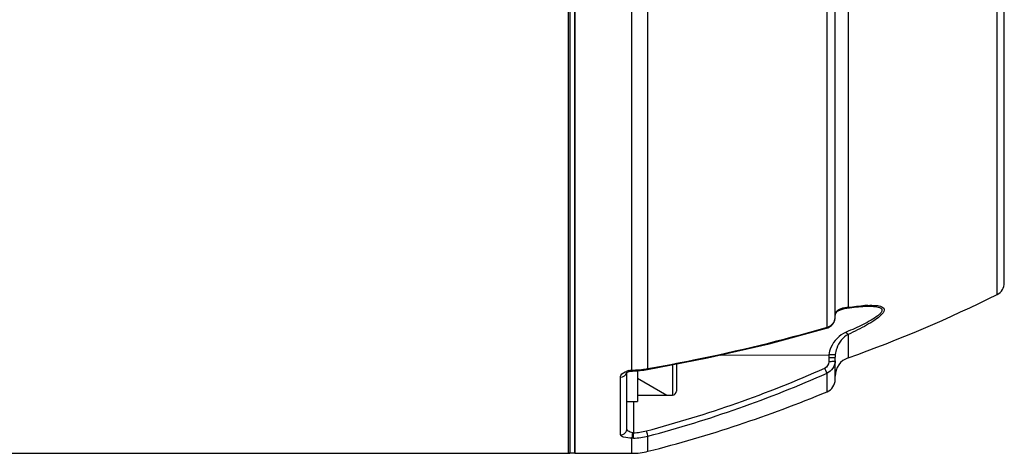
# Model space of a CAD drawing. Header units: millimetres. Extents: x 0 to 9512, y 0 to 6728.
# Tile 25 of 119: x 2038 to 2190, y 5225 to 5291. Entities that reach past the tile are written whole.
import ezdxf

# ---------------------------------------------------------------- set-up
doc = ezdxf.new("R2010")
doc.units = ezdxf.units.MM
doc.header["$LTSCALE"] = 523.16
for name, color, linetype in [('304102000126DXF_CONTINUOUS_LINE', 7, 'CONTINUOUS'), ('304102000128DXF_CONTINUOUS_LINE', 7, 'CONTINUOUS'), ('304106000107DXF_CONTINUOUS_LINE', 7, 'CONTINUOUS'), ('501023000046DXF_CONTINUOUS_LINE', 7, 'CONTINUOUS'), ('504021000002DXF_CONTINUOUS_LINE', 7, 'CONTINUOUS')]:
    doc.layers.add(name, color=color, linetype=linetype)

msp = doc.modelspace()

# ---------------------------------------------------------------- linework, layer by layer
at = {"layer": '304102000126DXF_CONTINUOUS_LINE', "color": 7, "linetype": 'Continuous'}
for p, q in [((2122.824, 5404.615), (2122.824, 5224.616)), ((1968.701, 5224.615), (2122.824, 5224.615))]:
    msp.add_line(p, q, dxfattribs=at)
at = {"layer": '304102000128DXF_CONTINUOUS_LINE', "color": 7, "linetype": 'Continuous'}
for p, q in [((2123.624, 5404.615), (2123.624, 5224.615)), ((2189.624, 5250.846), (2189.624, 5378.385)), ((2163.624, 5245.432), (2163.624, 5343.538)), ((2168.647, 5247.232), (2168.653, 5247.233)), ((2163.626, 5245.857), (2163.636, 5245.935)), ((2163.635, 5245.931), (2163.73, 5246.188)), ((2163.625, 5239.508), (2163.624, 5239.414)), ((2163.624, 5235.945), (2163.624, 5239.414)), ((2131.575, 5237.004), (2131.569, 5236.995)), ((2131.624, 5228.429), (2131.624, 5237.04)), ((2132.454, 5237.273), (2132.613, 5237.28)), ((2123.624, 5224.615), (2132.389, 5224.615))]:
    msp.add_line(p, q, dxfattribs=at)
at = {"layer": '304102000128DXF_CONTINUOUS_LINE', "color": 9, "linetype": 'Continuous'}
for p, q in [((2188.52, 5249.058), (2188.52, 5380.173)), ((2165.622, 5344.94), (2165.623, 5288.86)), ((2132.389, 5237.413), (2132.389, 5344.021)), ((2134.853, 5237.649), (2134.853, 5343.972)), ((2162.392, 5243.997), (2162.392, 5343.849)), ((2165.623, 5288.86), (2165.622, 5247.078)), ((2163.644, 5246.003), (2163.636, 5245.935)), ((2162.254, 5243.96), (2162.392, 5243.997)), ((2162.255, 5243.958), (2162.392, 5243.997)), ((2165.622, 5242.894), (2165.623, 5239.311)), ((2145.923, 5239.735), (2162.668, 5239.776)), ((2162.641, 5239.275), (2162.641, 5238.693)), ((2132.389, 5237.413), (2132.499, 5237.419)), ((2132.499, 5237.419), (2132.611, 5237.423)), ((2162.392, 5234.098), (2162.392, 5236.948)), ((2130.624, 5227.461), (2130.624, 5236.324)), ((2132.606, 5232.586), (2132.606, 5227.781)), ((2132.389, 5224.615), (2132.389, 5226.947)), ((2134.853, 5224.924), (2134.853, 5227.26))]:
    msp.add_line(p, q, dxfattribs=at)
at = {"layer": '304102000128DXF_CONTINUOUS_LINE', "color": 7, "linetype": 'Continuous'}
for points in [[(2165.427, 5246.933), (2165.823, 5246.987), (2166.555, 5247.077), (2167.229, 5247.147), (2167.859, 5247.198), (2168.451, 5247.228), (2168.653, 5247.233)], [(2163.73, 5246.188), (2163.985, 5246.457), (2164.436, 5246.696), (2165.071, 5246.874), (2165.425, 5246.933)], [(2162.284, 5243.846), (2162.48, 5243.912), (2163.084, 5244.276), (2163.476, 5244.791), (2163.624, 5245.432)], [(2134.781, 5237.497), (2143.99, 5239.288), (2153.466, 5241.476), (2162.285, 5243.846)], [(2131.569, 5236.995), (2131.625, 5237.041), (2131.813, 5237.138), (2132.111, 5237.227), (2132.454, 5237.273)], [(2132.613, 5237.28), (2133.16, 5237.304), (2134.2, 5237.406), (2134.781, 5237.497)]]:
    msp.add_lwpolyline(points, dxfattribs=at)
at = {"layer": '304102000128DXF_CONTINUOUS_LINE', "color": 9, "linetype": 'Continuous'}
for points in [[(2132.606, 5227.781), (2132.556, 5227.78), (2132.506, 5227.783)], [(2132.611, 5226.946), (2132.499, 5226.945), (2132.389, 5226.947)]]:
    msp.add_lwpolyline(points, dxfattribs=at)
at = {"layer": '304102000128DXF_CONTINUOUS_LINE', "color": 7, "linetype": 'Continuous'}
for centre, radius, start, end in [((2187.624, 5250.846), 2, 296.62504, 360), ((2098.89, 5427.849), 200, 289.49128, 296.62504), ((2166.624, 5236.483), 3, 109.49128, 180), ((2161.624, 5235.945), 2, 292.58656, 360), ((2085.576, 5418.758), 200, 284.26355, 292.58656), ((2132.389, 5234.615), 10, 270, 284.26355)]:
    msp.add_arc(centre, radius, start, end, dxfattribs=at)
at = {"layer": '304102000128DXF_CONTINUOUS_LINE', "color": 9, "linetype": 'Continuous'}
for centre, radius, start, end in [((2169.352, 5228.917), 18.47, 92.16522, 93.54906), ((2164.726, 5245.793), 1.103, 174.50738, 176.28662), ((2164.734, 5245.792), 1.11, 172.80969, 174.50733), ((2164.748, 5245.79), 1.125, 169.09878, 172.80479), ((2166.242, 5238.885), 8.217, 94.3248, 95.86959), ((2167.329, 5239.274), 4.688, 173.86238, 179.9979), ((2167.401, 5239.414), 3.777, 174.08358, 178.57031), ((2132.507, 5234.51), 2.9, 102.92675, 107.95778), ((2132.26, 5252.169), 14.75, 271.36388, 272.91059), ((2132.269, 5252.031), 14.613, 272.90407, 277.37666), ((2132.309, 5251.715), 14.294, 277.38109, 279.86842), ((2087.297, 5406.444), 184.551, 284.85908, 293.88608), ((2132.339, 5251.535), 14.112, 279.87265, 280.26215), ((2087.309, 5406.391), 185.333, 284.86435, 293.89892), ((2132.436, 5236.31), 8.531, 271.14266, 284.85863), ((2132.419, 5236.489), 9.545, 271.1527, 284.771)]:
    msp.add_arc(centre, radius, start, end, dxfattribs=at)
for points, knots in [([(2168.653, 5247.233), (2169.027, 5247.239), (2169.562, 5247.234), (2170.22, 5247.128), (2170.587, 5247.011), (2170.851, 5246.772), (2170.802, 5246.41), (2170.544, 5246.094), (2170.007, 5245.614), (2169.121, 5245.055), (2167.933, 5244.421), (2166.645, 5243.816), (2165.758, 5243.436), (2165.307, 5243.249)], [0, 0, 0, 0, 0.1247923, 0.1778236, 0.2210729, 0.253591, 0.2856489, 0.3304633, 0.3880463, 0.5256476, 0.6780635, 0.8372509, 1, 1, 1, 1]), ([(2168.654, 5247.374), (2169.062, 5247.389), (2169.647, 5247.393), (2170.376, 5247.301), (2170.793, 5247.182), (2171.12, 5246.98), (2171.237, 5246.44), (2170.596, 5245.77), (2169.678, 5245.055), (2168.429, 5244.301), (2167.065, 5243.577), (2166.11, 5243.119), (2165.622, 5242.894)], [0, 0, 0, 0, 0.1271631, 0.1817703, 0.2274852, 0.2630481, 0.2940241, 0.384836, 0.5178052, 0.6707323, 0.8329487, 1, 1, 1, 1]), ([(2163.821, 5246.41), (2163.884, 5246.495), (2164.232, 5246.838), (2164.731, 5246.963), (2165.102, 5247.021)], [0, 0, 0, 0, 0.219104, 1, 1, 1, 1]), ([(2165.623, 5247.079), (2165.596, 5247.038), (2165.556, 5246.965), (2165.462, 5246.919), (2165.427, 5246.931)], [0, 0, 0, 0, 0.5678816, 1, 1, 1, 1]), ([(2134.853, 5237.649), (2137.188, 5238.063), (2146.398, 5239.813), (2155.523, 5242.027), (2162.255, 5243.958)], [0, 0, 0, 0, 0.2529151, 1, 1, 1, 1]), ([(2162.392, 5243.997), (2162.383, 5243.961), (2162.362, 5243.9), (2162.31, 5243.853), (2162.285, 5243.846)], [0, 0, 0, 0, 0.5799456, 1, 1, 1, 1]), ([(2165.307, 5243.249), (2164.284, 5242.827), (2163.11, 5241.608), (2162.714, 5240.159), (2162.668, 5239.776)], [0, 0, 0, 0, 0.7413226, 1, 1, 1, 1]), ([(2165.622, 5242.894), (2164.8, 5242.48), (2163.96, 5241.345), (2163.678, 5240.13), (2163.644, 5239.803)], [0, 0, 0, 0, 0.7371018, 1, 1, 1, 1]), ([(2165.623, 5242.894), (2165.602, 5242.905), (2165.466, 5242.985), (2165.386, 5243.135), (2165.332, 5243.256)], [0, 0, 0, 0, 0.1514793, 1, 1, 1, 1]), ([(2163.499, 5239.753), (2163.447, 5239.747), (2163.17, 5239.732), (2162.892, 5239.752), (2162.668, 5239.775)], [0, 0, 0, 0, 0.1872289, 1, 1, 1, 1]), ([(2163.644, 5239.803), (2163.638, 5239.787), (2163.581, 5239.765), (2163.533, 5239.757), (2163.499, 5239.753)], [0, 0, 0, 0, 0.3323722, 1, 1, 1, 1]), ([(2163.624, 5239.414), (2163.624, 5239.313), (2163.108, 5239.329), (2162.874, 5239.275), (2162.641, 5239.275)], [0, 0, 0, 0, 0.3029093, 1, 1, 1, 1]), ([(2163.624, 5238.832), (2163.624, 5238.731), (2163.108, 5238.747), (2162.874, 5238.693), (2162.641, 5238.693)], [0, 0, 0, 0, 0.3029085, 1, 1, 1, 1]), ([(2130.624, 5236.324), (2130.624, 5236.417), (2130.75, 5236.894), (2131.25, 5237.151), (2131.613, 5237.268)], [0, 0, 0, 0, 0.1964747, 1, 1, 1, 1]), ([(2131.598, 5236.999), (2131.607, 5237.031), (2131.619, 5237.096), (2131.624, 5237.161), (2131.624, 5237.194)], [0, 0, 0, 0, 0.5020366, 1, 1, 1, 1]), ([(2132.389, 5237.413), (2132.398, 5237.378), (2132.409, 5237.336), (2132.438, 5237.272), (2132.454, 5237.273)], [0, 0, 0, 0, 0.7016417, 1, 1, 1, 1]), ([(2132.611, 5237.423), (2132.612, 5237.387), (2132.595, 5237.357), (2132.625, 5237.281), (2132.613, 5237.28)], [0, 0, 0, 0, 0.7435405, 1, 1, 1, 1]), ([(2134.853, 5237.649), (2134.847, 5237.612), (2134.84, 5237.557), (2134.801, 5237.5), (2134.781, 5237.496)], [0, 0, 0, 0, 0.6466898, 1, 1, 1, 1]), ([(2162.392, 5236.948), (2162.371, 5236.98), (2162.24, 5237.227), (2162.124, 5237.48), (2162.025, 5237.699)], [0, 0, 0, 0, 0.1369934, 1, 1, 1, 1]), ([(2130.624, 5227.461), (2130.878, 5227.461), (2131.403, 5227.66), (2131.624, 5228.181), (2131.624, 5228.43)], [0, 0, 0, 0, 0.5056789, 1, 1, 1, 1]), ([(2132.506, 5227.783), (2132.375, 5227.792), (2132.008, 5227.851), (2131.624, 5228.179), (2131.624, 5228.429)], [0, 0, 0, 0, 0.343704, 1, 1, 1, 1]), ([(2132.389, 5226.947), (2132.408, 5226.981), (2132.478, 5227.259), (2132.495, 5227.54), (2132.506, 5227.783)], [0, 0, 0, 0, 0.1377731, 1, 1, 1, 1]), ([(2132.611, 5226.946), (2132.613, 5226.983), (2132.614, 5227.261), (2132.611, 5227.54), (2132.606, 5227.781)], [0, 0, 0, 0, 0.1326396, 1, 1, 1, 1]), ([(2134.853, 5227.26), (2134.84, 5227.294), (2134.76, 5227.561), (2134.687, 5227.83), (2134.624, 5228.064)], [0, 0, 0, 0, 0.131326, 1, 1, 1, 1]), ([(2132.389, 5226.947), (2131.957, 5226.959), (2131.437, 5226.994), (2130.624, 5227.265), (2130.624, 5227.461)], [0, 0, 0, 0, 0.6875003, 1, 1, 1, 1])]:
    msp.add_open_spline(points, degree=3, knots=knots, dxfattribs=at)
for points in [[(2165.622, 5247.078), (2166.481, 5247.197), (2167.343, 5247.298), (2168.208, 5247.351)], [(2163.644, 5246.003), (2163.672, 5246.149), (2163.734, 5246.291), (2163.821, 5246.41)], [(2165.102, 5247.021), (2165.201, 5247.036), (2165.302, 5247.048), (2165.402, 5247.059)], [(2162.392, 5243.997), (2162.566, 5244.054), (2162.735, 5244.131), (2162.89, 5244.23)], [(2162.89, 5244.23), (2163.154, 5244.398), (2163.391, 5244.644), (2163.517, 5244.932)], [(2163.517, 5244.932), (2163.586, 5245.088), (2163.624, 5245.261), (2163.624, 5245.432)], [(2162.641, 5238.693), (2162.641, 5238.303), (2162.382, 5237.857), (2162.025, 5237.699)], [(2163.624, 5238.832), (2163.624, 5238.081), (2163.083, 5237.24), (2162.392, 5236.948)], [(2130.624, 5236.324), (2131.019, 5236.324), (2131.497, 5236.617), (2131.598, 5236.999)], [(2131.858, 5237.336), (2132.032, 5237.376), (2132.21, 5237.402), (2132.389, 5237.413)]]:
    msp.add_open_spline(points, degree=3, dxfattribs=at)
at = {"layer": '304106000107DXF_CONTINUOUS_LINE', "color": 7, "linetype": 'Continuous'}
for p, q in [((2122.624, 5224.616), (2122.624, 5404.615)), ((2123.624, 5224.619), (2123.624, 5404.615)), ((2123.624, 5224.615), (2122.624, 5224.615))]:
    msp.add_line(p, q, dxfattribs=at)
at = {"layer": '501023000046DXF_CONTINUOUS_LINE', "color": 9, "linetype": 'Continuous'}
msp.add_line((2138.624, 5238.244), (2138.624, 5233.586), dxfattribs=at)
at = {"layer": '501023000046DXF_CONTINUOUS_LINE', "color": 7, "linetype": 'Continuous'}
for p, q in [((2139.224, 5238.361), (2139.224, 5234.186)), ((2133.224, 5233.586), (2138.624, 5233.586))]:
    msp.add_line(p, q, dxfattribs=at)
at = {"layer": '501023000046DXF_CONTINUOUS_LINE', "color": 2, "linetype": 'Continuous'}
msp.add_line((2133.224, 5236.186), (2137.727, 5233.586), dxfattribs=at)
at = {"layer": '501023000046DXF_CONTINUOUS_LINE', "color": 7, "linetype": 'Continuous'}
msp.add_arc((2138.624, 5234.186), 0.6, 270, 360, dxfattribs=at)
at = {"layer": '504021000002DXF_CONTINUOUS_LINE', "color": 7, "linetype": 'Continuous'}
for p in [(2133.224, 5237.31), (2131.624, 5232.586)]:
    msp.add_line(p, (2133.224, 5232.586), dxfattribs=at)

doc.saveas('drawing.dxf')
